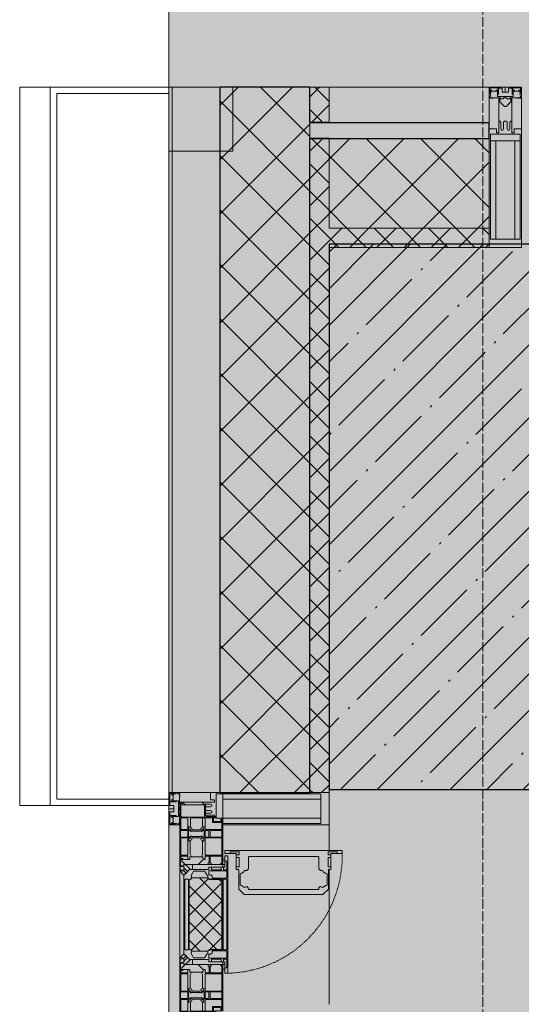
# Model space of a CAD drawing. Header units: millimetres. Extents: x -84210938 to 7466299, y -86687 to 22081.
# Tile 15 of 256: x 35195 to 35978, y -37764 to -36229. Entities that reach past the tile are written whole.
import ezdxf

# ---------------------------------------------------------------- set-up
doc = ezdxf.new("R2010")
doc.units = ezdxf.units.MM
doc.linetypes.add('-D1-02х01', pattern=[3, 2, -1])
doc.linetypes.add('-D1d1-15x02', pattern=[19, 15, -2, 0, -2])
for name, color, linetype, lineweight in [('_0', 7, 'Continuous', 13), ('A-200-M_WALL', 7, 'Continuous', 5), ('A-200-M_WALL_PAT', 7, 'Continuous', 5), ('A-214-M_CURT_WALL', 7, 'Continuous', 5), ('A-215-M_CURT_PANEL', 7, 'Continuous', 5), ('A-280-M_COLUMN', 7, 'Continuous', 5), ('A-314-M_WINDOW', 7, 'Continuous', 5), ('S-280-M_COLUMN', 7, 'Continuous', 5), ('Z-060-M_DETAIL', 7, 'Continuous', 5), ('Оси', 7, 'Continuous', 5)]:
    doc.layers.add(name, color=color, linetype=linetype, lineweight=lineweight)
pattern_1 = [(45, (0, 0), (-21.2132, 21.2132), []), (135, (0, 0), (-21.2132, -21.2132), [])]
pattern_2 = [(45, (0, 0), (-42.4264, 42.4264), []), (135, (0, 0), (-42.4264, -42.4264), [])]

# ---------------------------------------------------------------- blocks, each defined once
blk = doc.blocks.new('Quad Corner Mullion - Q_0_100_-50-2880969-50_AS_Plan_23')
at = {"layer": 'A-214-M_CURT_WALL', "lineweight": 9}
for p, q in [((0, 0), (-100, 0)), ((-100, 0), (-100, -100)), ((0, -100), (0, 0)), ((-100, -100), (0, -100))]:
    blk.add_line(p, q, dxfattribs=at)
blk = doc.blocks.new('A_PAN_Створка - 383мм-V12-50_AS_Plan_23')
at = {"layer": 'A-215-M_CURT_PANEL'}
h = blk.add_hatch(dxfattribs=at)
h.set_pattern_fill('FP_13', color=256, style=0, pattern_type=2)
h.set_pattern_definition([(315, (-11355.019, -750), (14.142136, 14.142136), []), (45, (-11355.019, -750), (-14.142136, 14.142136), [])])
h.paths.add_polyline_path([(-57.2, -60.8), (-54.6, -63.4), (-53.6, -82.7), (54.6, -81.8), (54.6, -63.4), (57.2, -60.8), (57.2, -36.4), (54.9, -34.1), (54.5, -31.8), (-54.5, -31.8), (-54.9, -34.1), (-57.2, -36.4)])
at = {"layer": 'A-314-M_WINDOW'}
for p, q in [((-67.9, -17), (-171, -17)), ((-171, -17), (-171, -57)), ((-171, -18.5), (-153.5, -18.5)), ((-153.5, -18.5), (-152, -20)), ((-152, -20), (-152, -73.5)), ((-150.5, -17), (-150.5, -29.4)), ((-132.4, -18.6), (-150.5, -18.6)), ((-150.5, -29.4), (-132.4, -29.4)), ((-132.4, -29.4), (-132.4, -18.6)), ((-131, -18.2), (-131, -29.5)), ((-120.8, -18.2), (-131, -18.2)), ((-131, -29.5), (-120.8, -29.5)), ((-120.8, -18.2), (-120.8, -29.5)), ((-119.3, -18.6), (-92.5, -18.6)), ((-119.3, -29.4), (-119.3, -18.6)), ((-92.5, -29.4), (-119.3, -29.4)), ((-92.5, -18.6), (-92.5, -29.4)), ((-90.8, -18.5), (-90.8, -29.4)), ((-87.3, -18.5), (-90.8, -18.5)), ((-90.8, -29.4), (-85.9, -29.4)), ((-87.3, -20.4), (-87.3, -18.5)), ((-87.3, -20.4), (-87.3, -21.9)), ((-84.8, -20.4), (-87.3, -20.4)), ((-87.3, -21.9), (-85.9, -21.9)), ((-85.9, -18.2), (-85.9, -20.4)), ((-75.9, -18.2), (-85.9, -18.2)), ((-85.9, -21.9), (-85.9, -29.4)), ((-85.9, -29.4), (-85.9, -32.5)), ((-83.4, -20.4), (-84.8, -20.4)), ((-70, -33.8), (-83.4, -20.4)), ((-78, -84), (-78, -23.5)), ((-78, -23.5), (-67.9, -23.5)), ((-75.9, -21.5), (-75.9, -18.2)), ((-75.9, -21.5), (-75.9, -23.5)), ((-74.9, -21.5), (-75.9, -21.5)), ((-75.9, -23.5), (-73, -23.5)), ((-74.9, -17.9), (-74.9, -21.5)), ((-68.9, -17.9), (-74.9, -17.9)), ((-67.2, -29.3), (-73, -23.5)), ((-61.4, -23.5), (-70, -32.1)), ((-68.9, -21.5), (-68.9, -17.9)), ((-67.9, -21.5), (-68.9, -21.5)), ((67.9, -17), (-67.9, -17)), ((-61.4, -23.5), (-67.9, -17)), ((-67.9, -17), (-67.9, -23.5)), ((-67.9, -17), (67.9, -17)), ((-67.9, -21.5), (-67.9, -23.5)), ((-67.9, -23.5), (-64.6, -26.8)), ((-67.9, -23.5), (-64.6, -26.8)), ((-64.6, -26.8), (-67.2, -29.3)), ((-64.6, -26.8), (-61.4, -23.5)), ((61.4, -23.5), (-61.4, -23.5)), ((67.9, -17), (61.4, -23.5)), ((70, -32.1), (61.4, -23.5)), ((61.4, -23.5), (64.6, -26.8)), ((67.9, -23.5), (64.6, -26.8)), ((64.6, -26.8), (67.9, -23.5)), ((64.6, -26.8), (67.2, -29.3)), ((67.2, -29.3), (73, -23.5)), ((67.9, -23.5), (67.9, -17)), ((171, -17), (67.9, -17)), ((67.9, -21.5), (67.9, -23.5)), ((67.9, -21.5), (68.9, -21.5)), ((67.9, -23.5), (78, -23.5)), ((68.9, -17.9), (74.9, -17.9)), ((68.9, -21.5), (68.9, -17.9)), ((70, -33.8), (83.4, -20.4)), ((75.9, -23.5), (73, -23.5)), ((74.9, -17.9), (74.9, -21.5)), ((74.9, -21.5), (75.9, -21.5)), ((75.9, -18.2), (85.9, -18.2)), ((75.9, -21.5), (75.9, -18.2)), ((75.9, -21.5), (75.9, -23.5)), ((78, -23.5), (78, -84)), ((83.4, -20.4), (84.8, -20.4)), ((84.8, -20.4), (87.3, -20.4)), ((85.9, -18.2), (85.9, -20.4)), ((85.9, -21.9), (85.9, -29.4)), ((87.3, -21.9), (85.9, -21.9)), ((85.9, -29.4), (85.9, -32.5)), ((90.8, -29.4), (85.9, -29.4)), ((87.3, -18.5), (90.8, -18.5)), ((87.3, -20.4), (87.3, -18.5)), ((87.3, -20.4), (87.3, -21.9)), ((90.8, -18.5), (90.8, -29.4)), ((92.5, -18.6), (92.5, -29.4)), ((119.3, -18.6), (92.5, -18.6)), ((92.5, -29.4), (119.3, -29.4)), ((119.3, -29.4), (119.3, -18.6)), ((120.8, -18.2), (120.8, -29.5)), ((120.8, -18.2), (131, -18.2)), ((131, -29.5), (120.8, -29.5)), ((131, -18.2), (131, -29.5)), ((132.4, -18.6), (150.5, -18.6)), ((132.4, -29.4), (132.4, -18.6)), ((150.5, -29.4), (132.4, -29.4)), ((150.5, -17), (150.5, -29.4)), ((153.5, -18.5), (152, -20)), ((152, -20), (152, -73.5)), ((171, -18.5), (153.5, -18.5)), ((171, -57), (171, -17)), ((-150.5, -33.6), (-150.5, -68)), ((-136.3, -33.6), (-150.5, -33.6)), ((-137.2, -31), (-135.8, -35)), ((-132.5, -31), (-137.2, -31)), ((-132.1, -36.8), (-135.8, -35)), ((-132.5, -31.9), (-133.4, -33.7)), ((-133.4, -33.7), (-130.1, -35.3)), ((-132.5, -31.9), (-132.5, -31)), ((-132.1, -49), (-132.1, -36.8)), ((-131, -30.9), (-131, -33)), ((-120.8, -30.9), (-131, -30.9)), ((-129.4, -34.6), (-131, -33)), ((-130.1, -35.3), (-129.4, -34.6)), ((-130.1, -35.3), (-130.1, -50.4)), ((-122.4, -34.6), (-120.8, -33)), ((-121.7, -35.3), (-122.4, -34.6)), ((-118.4, -33.7), (-121.7, -35.3)), ((-121.7, -35.3), (-121.7, -50.4)), ((-120.8, -30.9), (-120.8, -33)), ((-119.7, -36.8), (-115.9, -35)), ((-119.7, -49), (-119.7, -36.8)), ((-119.3, -31), (-114.6, -31)), ((-119.3, -31.9), (-119.3, -31)), ((-119.3, -31.9), (-118.4, -33.7)), ((-114.6, -31), (-115.9, -35)), ((-94.1, -33.5), (-115.4, -33.5)), ((-89.9, -35.1), (-94.1, -33.5)), ((-89.9, -32.5), (-89.9, -35.1)), ((-85.9, -32.5), (-89.9, -32.5)), ((-89.9, -35.1), (-89.9, -50.9)), ((-85.9, -53.5), (-78, -45.6)), ((-78, -36.8), (-70, -36.8)), ((-78, -45.6), (-78, -36.8)), ((-70, -32.1), (-70, -62.5)), ((-70, -36.8), (-70, -33.8)), ((70, -62.5), (70, -32.1)), ((70, -36.8), (70, -33.8)), ((78, -36.8), (70, -36.8)), ((78, -45.6), (78, -36.8)), ((85.9, -53.5), (78, -45.6)), ((85.9, -32.5), (89.9, -32.5)), ((89.9, -32.5), (89.9, -35.1)), ((89.9, -35.1), (94.1, -33.5)), ((89.9, -35.1), (89.9, -50.9)), ((94.1, -33.5), (115.4, -33.5)), ((114.6, -31), (115.9, -35)), ((119.3, -31), (114.6, -31)), ((119.7, -36.8), (115.9, -35)), ((119.3, -31.9), (118.4, -33.7)), ((118.4, -33.7), (121.7, -35.3)), ((119.3, -31.9), (119.3, -31)), ((119.7, -49), (119.7, -36.8)), ((120.8, -30.9), (120.8, -33)), ((120.8, -30.9), (131, -30.9)), ((122.4, -34.6), (120.8, -33)), ((121.7, -35.3), (122.4, -34.6)), ((121.7, -35.3), (121.7, -50.4)), ((129.4, -34.6), (131, -33)), ((130.1, -35.3), (129.4, -34.6)), ((133.4, -33.7), (130.1, -35.3)), ((130.1, -35.3), (130.1, -50.4)), ((131, -30.9), (131, -33)), ((132.1, -36.8), (135.8, -35)), ((132.1, -49), (132.1, -36.8)), ((132.5, -31), (137.2, -31)), ((132.5, -31.9), (132.5, -31)), ((132.5, -31.9), (133.4, -33.7)), ((137.2, -31), (135.8, -35)), ((136.3, -33.6), (150.5, -33.6)), ((150.5, -33.6), (150.5, -68)), ((-171, -55.5), (-152, -55.5)), ((-171, -57), (-156, -57)), ((-153, -60), (-153, -73.5)), ((-136.4, -52.4), (-150.5, -52.4)), ((-150.5, -56.6), (-132.4, -56.6)), ((-137.2, -54.8), (-135.8, -50.8)), ((-132.5, -54.8), (-137.2, -54.8)), ((-132.1, -49), (-135.8, -50.8)), ((-133.4, -52), (-130.1, -50.4)), ((-132.5, -53.8), (-133.4, -52)), ((-132.5, -53.8), (-132.5, -54.8)), ((-132.4, -56.6), (-132.4, -82.5)), ((-129.4, -51.1), (-131, -52.7)), ((-131, -55.1), (-131, -52.7)), ((-120.8, -55.1), (-131, -55.1)), ((-131, -56.5), (-131, -62.6)), ((-131, -56.5), (-120.8, -56.5)), ((-130.1, -50.4), (-129.4, -51.1)), ((-121.7, -50.4), (-122.4, -51.1)), ((-122.4, -51.1), (-120.8, -52.7)), ((-118.4, -52), (-121.7, -50.4)), ((-120.8, -55.1), (-120.8, -52.7)), ((-120.8, -56.5), (-120.8, -62.6)), ((-119.7, -49), (-115.9, -50.8)), ((-119.3, -53.8), (-118.4, -52)), ((-119.3, -53.8), (-119.3, -54.8)), ((-119.3, -54.8), (-114.6, -54.8)), ((-119.3, -56.6), (-119.3, -82.5)), ((-92.5, -56.6), (-119.3, -56.6)), ((-114.6, -54.8), (-115.9, -50.8)), ((-94.1, -52.5), (-115.3, -52.5)), ((-89.9, -50.9), (-94.1, -52.5)), ((-92.5, -56.6), (-92.5, -82.5)), ((-90.8, -56.6), (-85.9, -56.6)), ((-90.8, -62.7), (-90.8, -56.6)), ((-89.9, -52.2), (-89.9, -50.9)), ((-89.9, -52.2), (-88.6, -53.5)), ((-85.9, -53.5), (-88.6, -53.5)), ((-85.9, -56.6), (-85.9, -53.5)), ((-80.4, -61.1), (-80.4, -62.7)), ((-78, -61.1), (-80.4, -61.1)), ((-78, -66.1), (-78, -61.1)), ((78, -61.1), (80.4, -61.1)), ((78, -66.1), (78, -61.1)), ((80.4, -61.1), (80.4, -62.7)), ((85.9, -53.5), (88.6, -53.5)), ((85.9, -56.6), (85.9, -53.5)), ((90.8, -56.6), (85.9, -56.6)), ((89.9, -52.2), (88.6, -53.5)), ((89.9, -50.9), (94.1, -52.5)), ((89.9, -52.2), (89.9, -50.9)), ((90.8, -62.7), (90.8, -56.6)), ((92.5, -56.6), (119.3, -56.6)), ((92.5, -56.6), (92.5, -82.5)), ((94.1, -52.5), (115.3, -52.5)), ((114.6, -54.8), (115.9, -50.8)), ((119.3, -54.8), (114.6, -54.8)), ((119.7, -49), (115.9, -50.8)), ((118.4, -52), (121.7, -50.4)), ((119.3, -53.8), (118.4, -52)), ((119.3, -53.8), (119.3, -54.8)), ((119.3, -56.6), (119.3, -82.5)), ((122.4, -51.1), (120.8, -52.7)), ((120.8, -55.1), (120.8, -52.7)), ((120.8, -55.1), (131, -55.1)), ((120.8, -56.5), (120.8, -62.6)), ((131, -56.5), (120.8, -56.5)), ((121.7, -50.4), (122.4, -51.1)), ((130.1, -50.4), (129.4, -51.1)), ((129.4, -51.1), (131, -52.7)), ((133.4, -52), (130.1, -50.4)), ((131, -55.1), (131, -52.7)), ((131, -56.5), (131, -62.6)), ((132.1, -49), (135.8, -50.8)), ((150.5, -56.6), (132.4, -56.6)), ((132.4, -56.6), (132.4, -82.5)), ((132.5, -53.8), (133.4, -52)), ((132.5, -53.8), (132.5, -54.8)), ((132.5, -54.8), (137.2, -54.8)), ((137.2, -54.8), (135.8, -50.8)), ((136.4, -52.4), (150.5, -52.4)), ((171, -55.5), (152, -55.5)), ((153, -73.5), (153, -60)), ((156, -57), (171, -57)), ((-153, -73.5), (-150, -73.5)), ((-150.5, -68), (-143.5, -68)), ((-150.5, -69.5), (-150.5, -73.5)), ((-145, -69.5), (-150.5, -69.5)), ((-150, -73.5), (-150, -84)), ((-145, -69.5), (-145, -79.5)), ((-143.5, -68), (-143.5, -81)), ((-120.8, -62.6), (-131, -62.6)), ((-131, -64.6), (-120.8, -64.6)), ((-131, -82.5), (-131, -64.6)), ((-120.8, -82.5), (-120.8, -64.6)), ((-80.4, -62.7), (-90.8, -62.7)), ((-90.8, -64.6), (-90.8, -82.5)), ((-80.1, -64.6), (-90.8, -64.6)), ((-80.1, -66.1), (-80.1, -64.6)), ((-78, -66.1), (-80.1, -66.1)), ((-70, -62.5), (-73.9, -62.5)), ((-73.9, -62.5), (-73.9, -87.5)), ((73.9, -62.5), (70, -62.5)), ((73.9, -87.5), (73.9, -62.5)), ((78, -66.1), (80.1, -66.1)), ((80.1, -64.6), (90.8, -64.6)), ((80.1, -66.1), (80.1, -64.6)), ((80.4, -62.7), (90.8, -62.7)), ((90.8, -64.6), (90.8, -82.5)), ((120.8, -62.6), (131, -62.6)), ((120.8, -82.5), (120.8, -64.6)), ((131, -64.6), (120.8, -64.6)), ((131, -82.5), (131, -64.6)), ((143.5, -68), (143.5, -81)), ((150.5, -68), (143.5, -68)), ((145, -69.5), (150.5, -69.5)), ((145, -69.5), (145, -79.5)), ((150, -84), (150, -73.5)), ((150, -73.5), (153, -73.5)), ((150.5, -69.5), (150.5, -73.5)), ((-150, -84), (-78, -84)), ((-148.5, -81), (-148.5, -82.5)), ((-143.5, -81), (-148.5, -81)), ((-148.5, -82.5), (-132.4, -82.5)), ((-131, -82.5), (-120.8, -82.5)), ((-119.3, -82.5), (-92.5, -82.5)), ((-73.9, -87.5), (-91.5, -87.5)), ((-91.5, -87.5), (-91.5, -92)), ((-91.5, -92), (91.5, -92)), ((-90.8, -82.5), (-79.5, -82.5)), ((-78, -84), (-85, -84)), ((-85, -84), (-85, -87.5)), ((-85, -87.5), (-78, -87.5)), ((-79.5, -80.6), (-78, -80.6)), ((-79.5, -82.5), (-79.5, -80.6)), ((-78, -87.5), (-78, -84)), ((-78, -84), (-73.9, -84)), ((73.9, -84), (78, -84)), ((91.5, -87.5), (73.9, -87.5)), ((79.5, -80.6), (78, -80.6)), ((78, -87.5), (78, -84)), ((78, -84), (85, -84)), ((78, -84), (150, -84)), ((85, -87.5), (78, -87.5)), ((79.5, -82.5), (79.5, -80.6)), ((90.8, -82.5), (79.5, -82.5)), ((85, -84), (85, -87.5)), ((91.5, -92), (91.5, -87.5)), ((119.3, -82.5), (92.5, -82.5)), ((131, -82.5), (120.8, -82.5)), ((148.5, -82.5), (132.4, -82.5)), ((143.5, -81), (148.5, -81)), ((148.5, -81), (148.5, -82.5))]:
    blk.add_line(p, q, dxfattribs=at)
for centre, start, end in [((-156, -60), 0, 90), ((156, -60), 90, 180)]:
    blk.add_arc(centre, 3, start, end, dxfattribs=at)
at = {"layer": 'A-314-M_WINDOW', "linetype": '-D1-02х01'}
blk.add_arc((91.4, -87.5), 183, 181.4091, 271.1445, dxfattribs=at)
at = {"layer": 'Z-060-M_DETAIL'}
for p, q in [((-70, -32.1), (-61.4, -23.5)), ((61.4, -23.5), (-61.4, -23.5)), ((-54.9, -25.8), (-53.9, -24.8)), ((-54.9, -29.5), (-54.9, -25.8)), ((-53.9, -30.5), (-54.9, -29.5)), ((-53.9, -24.8), (53.9, -24.8)), ((53.9, -30.5), (-53.9, -30.5)), ((54.9, -25.8), (53.9, -24.8)), ((53.9, -30.5), (54.9, -29.5)), ((54.9, -29.5), (54.9, -25.8)), ((70, -32.1), (61.4, -23.5)), ((-70, -62.5), (-70, -32.1)), ((-67.8, -38.3), (-65.7, -37.4)), ((-67.8, -55.7), (-67.8, -38.3)), ((-65.7, -37.4), (-60.8, -34.7)), ((-60.8, -34.7), (-57.3, -35.9)), ((-55.2, -33.8), (-57.3, -35.9)), ((-54.9, -34.1), (-57.2, -36.4)), ((-57.2, -36.4), (-57.2, -60.8)), ((-55.2, -33.8), (-54.8, -31.5)), ((-54.5, -31.8), (-54.9, -34.1)), ((0, -31.5), (-54.8, -31.5)), ((54.5, -31.8), (-54.5, -31.8)), ((0, -31.5), (54.8, -31.5)), ((54.9, -34.1), (54.5, -31.8)), ((55.2, -33.8), (54.8, -31.5)), ((57.2, -36.4), (54.9, -34.1)), ((55.2, -33.8), (57.3, -35.9)), ((57.2, -60.8), (57.2, -36.4)), ((60.8, -34.7), (57.3, -35.9)), ((65.7, -37.4), (60.8, -34.7)), ((67.8, -38.3), (65.7, -37.4)), ((67.8, -55.7), (67.8, -38.3)), ((70, -62.5), (70, -32.1)), ((-66, -56.5), (-67.8, -55.7)), ((-66, -56.5), (-62, -59.1)), ((-62, -59.1), (-60.7, -61)), ((-60.7, -61), (-57.4, -61)), ((-57.4, -61), (-54.9, -63.5)), ((-57.2, -60.8), (-54.6, -63.4)), ((54.6, -63.4), (57.2, -60.8)), ((57.4, -61), (54.9, -63.5)), ((60.7, -61), (57.4, -61)), ((62, -59.1), (60.7, -61)), ((66, -56.5), (62, -59.1)), ((66, -56.5), (67.8, -55.7)), ((-73.9, -62.5), (-70, -62.5)), ((-73.9, -87.5), (-73.9, -62.5)), ((-69.4, -66.5), (-73.9, -66.5)), ((-69.4, -81.5), (-69.4, -66.5)), ((-61.7, -62.5), (-67.9, -62.5)), ((-67.9, -62.5), (-67.9, -89.3)), ((-61.7, -64.9), (-61.7, -62.5)), ((-60.1, -67.7), (-61.7, -64.9)), ((-56.4, -67.7), (-60.1, -67.7)), ((-56.4, -89.4), (-56.4, -67.7)), ((-54.9, -63.5), (-54.9, -81.9)), ((-54.6, -63.4), (-54.6, -81.8)), ((54.6, -81.8), (54.6, -63.4)), ((54.9, -63.5), (54.9, -81.9)), ((56.4, -67.7), (60.1, -67.7)), ((56.4, -89.4), (56.4, -67.7)), ((60.1, -67.7), (61.7, -64.9)), ((61.7, -62.5), (67.9, -62.5)), ((61.7, -64.9), (61.7, -62.5)), ((67.9, -62.5), (67.9, -89.3)), ((69.4, -66.5), (73.9, -66.5)), ((69.4, -81.5), (69.4, -66.5)), ((73.9, -62.5), (70, -62.5)), ((73.9, -87.5), (73.9, -62.5)), ((-91.5, -87.5), (-73.9, -87.5)), ((-91.5, -92), (-91.5, -87.5)), ((-91.5, -92), (91.5, -92)), ((-83.4, -90.3), (-83.4, -87.5)), ((-83.4, -90.3), (-69.4, -90.3)), ((-73.9, -81.5), (-69.4, -81.5)), ((-69.4, -85.5), (-73.9, -85.5)), ((-69.4, -90.3), (-69.4, -85.5)), ((-67.9, -89.3), (-66.9, -90.3)), ((-66.9, -90.3), (-57.4, -90.3)), ((-57.4, -90.3), (-56.4, -89.4)), ((-54.9, -81.9), (-53.8, -83)), ((-54.9, -85.6), (-53.9, -84.6)), ((-54.9, -89.3), (-54.9, -85.6)), ((-53.9, -90.3), (-54.9, -89.3)), ((-54.6, -81.8), (-53.6, -82.7)), ((-53.9, -84.6), (53.9, -84.6)), ((53.9, -90.3), (-53.9, -90.3)), ((53.8, -83), (-53.8, -83)), ((-53.6, -82.7), (53.6, -82.7)), ((53.6, -82.7), (54.6, -81.8)), ((54.9, -81.9), (53.8, -83)), ((54.9, -85.6), (53.9, -84.6)), ((53.9, -90.3), (54.9, -89.3)), ((54.9, -89.3), (54.9, -85.6)), ((57.4, -90.3), (56.4, -89.4)), ((66.9, -90.3), (57.4, -90.3)), ((67.9, -89.3), (66.9, -90.3)), ((73.9, -81.5), (69.4, -81.5)), ((69.4, -85.5), (73.9, -85.5)), ((69.4, -90.3), (69.4, -85.5)), ((83.4, -90.3), (69.4, -90.3)), ((91.5, -87.5), (73.9, -87.5)), ((83.4, -90.3), (83.4, -87.5)), ((91.5, -92), (91.5, -87.5))]:
    blk.add_line(p, q, dxfattribs=at)
at = {"layer": 'Z-060-M_DETAIL', "color": 9, "true_color": 0xc8c8c8}
for p, q in [((95.1, -87.5), (95.1, -105.1)), ((99.6, -87.5), (95.1, -87.5)), ((99.6, -270.5), (99.6, -87.5)), ((70.1, -105.1), (70.1, -109)), ((95.1, -105.1), (70.1, -105.1)), ((74.1, -109.6), (74.1, -105.1)), ((89.1, -105.1), (89.1, -109.6)), ((93.1, -109.6), (93.1, -105.1)), ((97.9, -95.6), (95.1, -95.6)), ((97.9, -95.6), (97.9, -109.6)), ((39.7, -109), (31.1, -117.6)), ((31.1, -117.6), (31.1, -240.4)), ((70.1, -109), (39.7, -109)), ((41.4, -123.8), (43.5, -121.7)), ((45, -113.3), (42.3, -118.2)), ((42.3, -118.2), (43.5, -121.7)), ((45.9, -111.2), (45, -113.3)), ((63.3, -111.2), (45.9, -111.2)), ((64.1, -113), (63.3, -111.2)), ((64.1, -113), (66.7, -117)), ((66.7, -117), (68.6, -118.3)), ((68.6, -118.3), (68.6, -121.6)), ((68.6, -121.6), (71.1, -124.1)), ((89.1, -109.6), (74.1, -109.6)), ((97.9, -109.6), (93.1, -109.6)), ((41.4, -123.8), (39.1, -124.2)), ((39.1, -179), (39.1, -124.2)), ((71.1, -124.1), (89.5, -124.1)), ((89.5, -124.1), (90.6, -125.2)), ((90.6, -125.2), (90.6, -232.8)), ((39.1, -179), (39.1, -233.8)), ((39.7, -249), (31.1, -240.4)), ((41.4, -234.2), (39.1, -233.8)), ((41.4, -234.2), (43.5, -236.3)), ((42.3, -239.8), (43.5, -236.3)), ((45, -244.7), (42.3, -239.8)), ((45.9, -246.8), (45, -244.7)), ((64.1, -245), (63.3, -246.8)), ((64.1, -245), (66.7, -241)), ((66.7, -241), (68.6, -239.7)), ((68.6, -236.4), (71.1, -233.9)), ((68.6, -239.7), (68.6, -236.4)), ((71.1, -233.9), (89.5, -233.9)), ((89.5, -233.9), (90.6, -232.8)), ((70.1, -249), (39.7, -249)), ((63.3, -246.8), (45.9, -246.8)), ((70.1, -252.9), (70.1, -249)), ((95.1, -252.9), (70.1, -252.9)), ((74.1, -248.4), (74.1, -252.9)), ((89.1, -248.4), (74.1, -248.4)), ((89.1, -252.9), (89.1, -248.4)), ((93.1, -248.4), (93.1, -252.9)), ((97.9, -248.4), (93.1, -248.4)), ((95.1, -270.5), (95.1, -252.9)), ((97.9, -262.4), (97.9, -248.4)), ((97.9, -262.4), (95.1, -262.4)), ((99.6, -270.5), (95.1, -270.5))]:
    blk.add_line(p, q, dxfattribs=at)
blk = doc.blocks.new('Rectangular Mullion - 50Wx250H-V7-50_AS_Plan_23')
at = {"layer": 'Z-060-M_DETAIL'}
for p, q in [((-25, 65.2), (-25, 250)), ((-25, 250), (0, 250)), ((25, 250), (0, 250)), ((25, 65.2), (25, 250)), ((-23, 237.3), (0, 237.3)), ((-23, 237.3), (-23, 73.6)), ((-14.9, 84), (-14.9, 237.3)), ((23, 237.3), (0, 237.3)), ((14.9, 84), (14.9, 237.3)), ((23, 237.3), (23, 73.6)), ((0, 84), (-23, 84)), ((0, 84), (23, 84)), ((-14, 65.2), (-25, 65.2)), ((-0.5, 73.6), (-23, 73.6)), ((-14, 71.3), (-14, 65.2)), ((-10, 71.3), (-14, 71.3)), ((-10, 53), (-10, 71.3)), ((-7, 65.2), (-5.9, 67.3)), ((-7, 65.2), (-7, 54.7)), ((-4.1, 67.3), (-5.9, 67.3)), ((-4.1, 67.3), (-2.9, 65.1)), ((-2.9, 65.1), (-2.9, 54.6)), ((0.5, 73.6), (23, 73.6)), ((4.1, 67.3), (2.9, 65.1)), ((2.9, 65.1), (2.9, 54.6)), ((4.1, 67.3), (5.9, 67.3)), ((7, 65.2), (5.9, 67.3)), ((7, 65.2), (7, 54.7)), ((10, 71.3), (14, 71.3)), ((10, 53), (10, 71.3)), ((14, 71.3), (14, 65.2)), ((14, 65.2), (25, 65.2)), ((-8.7, 53), (-10, 53)), ((-10, 53), (-10, 17)), ((-8.7, 53), (-7, 54.7)), ((-1.3, 53), (-2.9, 54.6)), ((0, 53), (-1.3, 53)), ((0, 53), (1.3, 53)), ((1.3, 53), (2.9, 54.6)), ((8.7, 53), (7, 54.7)), ((8.7, 53), (10, 53)), ((10, 53), (10, 17)), ((-22.3, 17), (-23.8, 17)), ((-23.8, 17), (-23.8, 14.6)), ((-22.3, 17), (-22.3, 16)), ((-22.3, 16), (-21.3, 16)), ((-19, 17.6), (-21.3, 16)), ((-18.4, 16.6), (-19, 17.6)), ((-7.4, 16.6), (-18.4, 16.6)), ((-10, 17), (-7.5, 17)), ((-8.5, 23), (-1.5, 30)), ((-8.5, 18.5), (-8.5, 23)), ((-7.5, 18.5), (-8.5, 18.5)), ((-7.5, 17), (-7.5, 18.5)), ((-7.4, 18), (-7.4, 16.6)), ((-2.6, 18), (-7.4, 18)), ((-2.6, 18), (-2.6, 16.8)), ((-2.6, 16.8), (0, 16.8)), ((-1.5, 30), (0, 30)), ((1.5, 30), (0, 30)), ((2.6, 16.8), (0, 16.8)), ((0, 14.8), (0, 16.8)), ((0, 14.8), (0, 16.8)), ((8.5, 23), (1.5, 30)), ((2.6, 18), (2.6, 16.8)), ((2.6, 18), (7.4, 18)), ((7.4, 18), (7.4, 16.6)), ((7.4, 16.6), (18.4, 16.6)), ((7.5, 18.5), (8.5, 18.5)), ((7.5, 17), (7.5, 18.5)), ((10, 17), (7.5, 17)), ((8.5, 18.5), (8.5, 23)), ((18.4, 16.6), (19, 17.6)), ((19, 17.6), (21.3, 16)), ((22.3, 16), (21.3, 16)), ((22.3, 17), (22.3, 16)), ((22.3, 17), (23.8, 17)), ((23.8, 17), (23.8, 14.6)), ((-23.8, 14.6), (-25, 14.2)), ((-25, 0), (-25, 14.2)), ((-22.5, 10.6), (-23.8, 14.6)), ((-22.5, 10.6), (-23.7, 9.9)), ((-23.7, 1.3), (-23.7, 9.9)), ((-23.7, 1.3), (-11.8, 1.3)), ((-23.2, 10.2), (-22.5, 8)), ((-22.5, 8), (-22.5, 4.5)), ((-21.3, 4.5), (-22.5, 4.5)), ((-21.3, 4.5), (-21.3, 6.5)), ((-21.3, 6.5), (-14.2, 6.5)), ((-14.2, 6.5), (-14.2, 4.5)), ((-13.2, 4.5), (-14.2, 4.5)), ((-13.2, 4.5), (-12.2, 7.2)), ((-12.7, 7.6), (-11.3, 11.4)), ((-12.7, 7.6), (-11.8, 6.9)), ((-12.2, 9), (-12.2, 14.8)), ((-12.2, 14.8), (0, 14.8)), ((-11.8, 1.3), (-11.8, 6.9)), ((-10.5, 11.2), (-11.3, 11.4)), ((-10.5, 1.5), (-10.5, 11.2)), ((-4.8, 1.5), (-10.5, 1.5)), ((0, 8), (-4.8, 8)), ((-4.8, 1.5), (-4.8, 8)), ((12.2, 14.8), (0, 14.8)), ((0, 0), (0, 8)), ((0, 8), (4.8, 8)), ((0, 0), (0, 8)), ((4.8, 1.5), (4.8, 8)), ((4.8, 1.5), (10.5, 1.5)), ((10.5, 11.2), (11.3, 11.4)), ((10.5, 1.5), (10.5, 11.2)), ((12.7, 7.6), (11.3, 11.4)), ((12.7, 7.6), (11.8, 6.9)), ((11.8, 1.3), (11.8, 6.9)), ((23.7, 1.3), (11.8, 1.3)), ((12.2, 9), (12.2, 14.8)), ((13.2, 4.5), (12.2, 7.2)), ((13.2, 4.5), (14.2, 4.5)), ((21.3, 6.5), (14.2, 6.5)), ((14.2, 6.5), (14.2, 4.5)), ((21.3, 4.5), (21.3, 6.5)), ((21.3, 4.5), (22.5, 4.5)), ((22.5, 10.6), (23.8, 14.6)), ((22.5, 10.6), (23.7, 9.9)), ((23.2, 10.2), (22.5, 8)), ((22.5, 8), (22.5, 4.5)), ((23.7, 1.3), (23.7, 9.9)), ((23.8, 14.6), (25, 14.2)), ((25, 0), (25, 14.2)), ((-25, 0), (0, 0)), ((25, 0), (0, 0))]:
    blk.add_line(p, q, dxfattribs=at)
for centre, start, end in [((-0.5, 73.1), 360, 90), ((0.5, 73.1), 90, 180)]:
    blk.add_arc(centre, 0.5, start, end, dxfattribs=at)
blk = doc.blocks.new('Rectangular Mullion - R_StandardFrame_50Wx250H-2879867-50_AS_Plan_23')
at = {"layer": 'A-214-M_CURT_WALL', "lineweight": 9}
for p, q in [((0, 0), (-50, 0)), ((-50, 0), (-50, -250)), ((0, -250), (0, 0)), ((-50, -250), (0, -250))]:
    blk.add_line(p, q, dxfattribs=at)
blk = doc.blocks.new('Rectangular Mullion - R_StandardFrame_50Wx250H-3725450-50_AS_Plan_23')
at = {"layer": 'A-214-M_CURT_WALL'}
for p, q in [((22260, -505), (22300.4, -505)), ((22329.9, -505), (22540, -505)), ((22260, -755), (22540, -755))]:
    blk.add_line(p, q, dxfattribs=at)
blk = doc.blocks.new('Rectangular Mullion - 50Wx250H-2623690-50_AS_Plan_23')
at = {"layer": 'Z-060-M_DETAIL'}
for p, q in [((-25, 65.2), (-25, 250)), ((-25, 250), (0, 250)), ((25, 250), (0, 250)), ((25, 84), (25, 250)), ((-23, 237.3), (0, 237.3)), ((-23, 237.3), (-23, 73.6)), ((-14.9, 84), (-14.9, 237.3)), ((23, 237.3), (0, 237.3)), ((14.9, 84), (14.9, 237.3)), ((23, 237.3), (23, 84)), ((0, 84), (-23, 84)), ((0, 84), (15, 84)), ((-14, 65.2), (-25, 65.2)), ((-0.5, 73.6), (-23, 73.6)), ((-14, 71.3), (-14, 65.2)), ((-10, 71.3), (-14, 71.3)), ((-10, 53), (-10, 71.3)), ((-7, 65.2), (-5.9, 67.3)), ((-7, 65.2), (-7, 54.7)), ((-4.1, 67.3), (-5.9, 67.3)), ((-4.1, 67.3), (-2.9, 65.1)), ((-2.9, 65.1), (-2.9, 57)), ((0.5, 73.6), (15, 73.6)), ((4.1, 67.3), (2.9, 65.1)), ((2.9, 65.1), (2.9, 57)), ((4.1, 67.3), (5.9, 67.3)), ((7, 65.2), (5.9, 67.3)), ((7, 65.2), (7, 57)), ((10, 71.3), (12, 71.3)), ((10, 57.4), (10, 71.3)), ((-8.7, 53), (-10, 53)), ((-10, 53), (-10, 17)), ((-8.7, 53), (-7, 54.7)), ((-22.3, 17), (-23.8, 17)), ((-23.8, 17), (-23.8, 14.6)), ((-22.3, 17), (-22.3, 16)), ((-22.3, 16), (-21.3, 16)), ((-19, 17.6), (-21.3, 16)), ((-18.4, 16.6), (-19, 17.6)), ((-7.4, 16.6), (-18.4, 16.6)), ((-10, 17), (-7.5, 17)), ((-8.5, 23), (-6, 25.5)), ((-8.5, 18.5), (-8.5, 23)), ((-7.5, 18.5), (-8.5, 18.5)), ((-7.5, 17), (-7.5, 18.5)), ((-7.4, 18), (-7.4, 16.6)), ((-6, 18), (-7.4, 18)), ((-2.6, 16.8), (0, 16.8)), ((2.6, 16.8), (0, 16.8)), ((0, 14.8), (0, 16.8)), ((0, 14.8), (0, 16.8)), ((7.4, 16.6), (18.4, 16.6)), ((19.9, 17), (21.3, 16)), ((22.3, 16), (21.3, 16)), ((22.3, 17), (22.3, 16)), ((23.8, 17), (23.8, 14.6)), ((-23.8, 14.6), (-25, 14.2)), ((-25, 0), (-25, 14.2)), ((-22.5, 10.6), (-23.8, 14.6)), ((-22.5, 10.6), (-23.7, 9.9)), ((-23.7, 1.3), (-23.7, 9.9)), ((-23.7, 1.3), (-11.8, 1.3)), ((-23.2, 10.2), (-22.5, 8)), ((-22.5, 8), (-22.5, 4.5)), ((-21.3, 4.5), (-22.5, 4.5)), ((-21.3, 4.5), (-21.3, 6.5)), ((-21.3, 6.5), (-14.2, 6.5)), ((-14.2, 6.5), (-14.2, 4.5)), ((-13.2, 4.5), (-14.2, 4.5)), ((-13.2, 4.5), (-12.2, 7.2)), ((-12.7, 7.6), (-11.3, 11.4)), ((-12.7, 7.6), (-11.8, 6.9)), ((-12.2, 9), (-12.2, 14.8)), ((-12.2, 14.8), (0, 14.8)), ((-11.8, 1.3), (-11.8, 6.9)), ((-10.5, 11.2), (-11.3, 11.4)), ((-10.5, 1.5), (-10.5, 11.2)), ((-4.8, 1.5), (-10.5, 1.5)), ((0, 8), (-4.8, 8)), ((-4.8, 1.5), (-4.8, 8)), ((12.2, 14.8), (0, 14.8)), ((0, 0), (0, 8)), ((0, 8), (4.8, 8)), ((0, 0), (0, 8)), ((4.8, 1.5), (4.8, 8)), ((4.8, 1.5), (10.5, 1.5)), ((10.5, 11.2), (11.3, 11.4)), ((10.5, 1.5), (10.5, 11.2)), ((12.7, 7.6), (11.3, 11.4)), ((12.7, 7.6), (11.8, 6.9)), ((11.8, 1.3), (11.8, 6.9)), ((23.7, 1.3), (11.8, 1.3)), ((12.2, 9), (12.2, 14.8)), ((13.2, 4.5), (12.2, 7.2)), ((13.2, 4.5), (14.2, 4.5)), ((21.3, 6.5), (14.2, 6.5)), ((14.2, 6.5), (14.2, 4.5)), ((21.3, 4.5), (21.3, 6.5)), ((21.3, 4.5), (22.5, 4.5)), ((22.5, 10.6), (23.8, 14.6)), ((22.5, 10.6), (23.7, 9.9)), ((23.2, 10.2), (22.5, 8)), ((22.5, 8), (22.5, 4.5)), ((23.7, 1.3), (23.7, 9.9)), ((23.8, 14.6), (25, 14.2)), ((25, 0), (25, 14.2)), ((-25, 0), (0, 0)), ((25, 0), (0, 0))]:
    blk.add_line(p, q, dxfattribs=at)
for centre, start, end in [((-0.5, 73.1), 360, 90), ((0.5, 73.1), 90, 180)]:
    blk.add_arc(centre, 0.5, start, end, dxfattribs=at)
blk = doc.blocks.new('Rectangular Mullion - R_StandardFrame_50Wx250H-4406740-50_AS_Plan_23')
at = {"layer": 'A-214-M_CURT_WALL', "lineweight": 9}
for p, q in [((0, 0), (-50, 0)), ((-50, 0), (-50, -17)), ((0, -250), (0, 0)), ((-50, -84), (-50, -250)), ((-50, -250), (0, -250))]:
    blk.add_line(p, q, dxfattribs=at)
blk = doc.blocks.new('RST_AR_KMN_R22_B1_FCD_rvt-1-50_AS_Plan_23')
at = {"layer": 'A-200-M_WALL_PAT'}
h = blk.add_hatch(dxfattribs=at)
h.set_pattern_fill('FP_8', color=256, style=0, pattern_type=2)
h.set_pattern_definition(pattern_2)
h.paths.add_polyline_path([(-560.5, 11545), (-530, 11545), (-530, 12645), (-670, 12645), (-670, 11545)])
h = blk.add_hatch(dxfattribs=at)
h.set_pattern_fill('FP_7', color=256, style=0, pattern_type=2)
h.set_pattern_definition(pattern_1)
h.paths.add_polyline_path([(-530, 11545), (-500, 11545), (-500, 12565), (-530, 12565)])
h.paths.add_polyline_path([(-500, 12590), (-500, 12645), (-530, 12645), (-530, 12590)])
at = {"layer": 'A-200-M_WALL_PAT', "true_color": 0xeff9fa}
blk.add_hatch(color=7, dxfattribs=at).paths.add_polyline_path([(-250, 12590), (-250, 12645), (-500, 12645), (-500, 12590)])
at = {"layer": 'A-200-M_WALL_PAT'}
h = blk.add_hatch(dxfattribs=at)
h.set_pattern_fill('FP_8', color=256, style=0, pattern_type=2)
h.set_pattern_definition(pattern_2)
h.paths.add_polyline_path([(-250, 12425), (-250, 12565), (-500, 12565), (-500, 12425)])
h = blk.add_hatch(dxfattribs=at)
h.set_pattern_fill('FP_7', color=256, style=0, pattern_type=2)
h.set_pattern_definition(pattern_1)
h.paths.add_polyline_path([(-250, 12395), (-250, 12425), (-500, 12425), (-500, 12395)])
at = {"layer": 'A-200-M_WALL'}
for p, q in [((-750, 12645), (-750, 11545)), ((-745, 12645), (-750, 12645)), ((-670, 12645), (-745, 12645)), ((-745, 11545), (-745, 12645)), ((-500, 12645), (-530, 12645)), ((-500, 12590), (-500, 12645)), ((-250, 12645), (-500, 12645)), ((-500, 12645), (-500, 12590)), ((-250, 12590), (-250, 12645)), ((-530, 12565), (-530, 12590)), ((-530, 12590), (-530, 12565)), ((-500, 12425), (-500, 12565)), ((-500, 12565), (-500, 12425)), ((-250, 12425), (-250, 12565)), ((-500, 12425), (-250, 12425)), ((-250, 12395), (-250, 12425)), ((-500, 11545), (-500, 12395)), ((-500, 12395), (-250, 12395)), ((-750, 11545), (-745, 11545)), ((-745, 11545), (-670, 11545)), ((-530, 11545), (-500, 11545))]:
    blk.add_line(p, q, dxfattribs=at)
at = {"layer": 'A-200-M_WALL', "lineweight": 25}
for p, q in [((-530, 12645), (-670, 12645)), ((-670, 11545), (-670, 12645)), ((-530, 12590), (-530, 12645)), ((-530, 12590), (-500, 12590)), ((-500, 12590), (-530, 12590)), ((-500, 12590), (-250, 12590)), ((-250, 12565), (-250, 12590)), ((-500, 12565), (-530, 12565)), ((-530, 11545), (-530, 12565)), ((-530, 12565), (-500, 12565)), ((-500, 12565), (-250, 12565)), ((-670, 11545), (-530, 11545))]:
    blk.add_line(p, q, dxfattribs=at)
at = {"layer": 'A-280-M_COLUMN'}
for p, q in [((-982.7, 12645), (-935, 12645)), ((-982.7, 12645), (-982.7, 11525)), ((-935, 11525), (-982.7, 11525))]:
    blk.add_line(p, q, dxfattribs=at)
at = {"layer": 'A-280-M_COLUMN', "lineweight": 18}
for p, q in [((-750, 12645), (-935, 12645)), ((-935, 12645), (-935, 11525)), ((-925, 11535), (-925, 12635)), ((-925, 12635), (-750, 12635)), ((-750, 12635), (-750, 12645)), ((-750, 11535), (-925, 11535)), ((-750, 11525), (-750, 11535)), ((-935, 11525), (-750, 11525))]:
    blk.add_line(p, q, dxfattribs=at)
at = {"layer": 'A-214-M_CURT_WALL', "lineweight": 5}
for name, p, rotation in [('Quad Corner Mullion - Q_0_100_-50-2880969-50_AS_Plan_23', (-750, 12645), 90.00000000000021), ('Rectangular Mullion - 50Wx250H-V7-50_AS_Plan_23', (-225, 12645), 180), ('Rectangular Mullion - 50Wx250H-2623690-50_AS_Plan_23', (-750, 11520), 270), ('Rectangular Mullion - R_StandardFrame_50Wx250H-4406740-50_AS_Plan_23', (-750, 11545), 90), ('Rectangular Mullion - R_StandardFrame_50Wx250H-3725450-50_AS_Plan_23', (5, 33755), 270.0000000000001)]:
    blk.add_blockref(name, p, dxfattribs=dict(at, rotation=rotation))
blk.add_blockref('Rectangular Mullion - R_StandardFrame_50Wx250H-2879867-50_AS_Plan_23', (-200, 12645), dxfattribs=at)
at = {"layer": 'A-215-M_CURT_PANEL', "lineweight": 5, "rotation": 90}
blk.add_blockref('A_PAN_Створка - 383мм-V12-50_AS_Plan_23', (-750, 11355), dxfattribs=at)

msp = doc.modelspace()

# ---------------------------------------------------------------- hatches: boundary and pattern name
at = {"layer": '_0', "transparency": 33554534}
h = msp.add_hatch(color=252, dxfattribs=at)
h.dxf.hatch_style = 1
h.paths.add_polyline_path([(35428, -49734.4), (73878, -49734.4), (73878, -19284.4), (35428, -19284.4)])
h.paths.add_polyline_path([(44528, -41629.4), (44528, -34929.4), (49428, -34929.4), (49428, -36429.4), (51028, -36429.4), (51028, -30029.4), (49428, -30029.4), (49428, -30779.4), (42778, -30779.4), (42778, -28029.4), (44528, -28029.4), (44528, -27979.4), (45303, -27979.4), (45303, -27379.4), (47528, -27379.4), (47528, -27979.4), (53578, -27979.4), (53578, -27379.4), (55478, -27379.4), (55478, -27979.4), (64478, -27979.4), (64478, -26229.4), (67788, -26229.4), (67788, -28219.4), (66578, -28219.4), (66578, -30029.4), (62978, -30029.4), (62978, -30829.4), (59878, -30829.4), (59878, -30029.4), (58628, -30029.4), (58628, -38979.4), (59728, -38979.4), (59728, -38079.4), (62978, -38079.4), (62978, -38979.4), (66878, -38979.4), (66878, -41429.4), (64478, -41429.4), (64478, -41029.4), (59923, -41029.4), (59923, -41629.4), (57898, -41629.4), (57898, -41029.4), (47038, -41029.4), (47038, -41629.4)], flags=16)
at = {"layer": 'S-280-M_COLUMN'}
h = msp.add_hatch(dxfattribs=at)
h.set_pattern_fill('FP_2', color=256, style=0, pattern_type=2)
h.set_pattern_definition([(45, (36177.975, -48979.44), (-57.02463, 57.02463), []), (45, (36235, -48979.44), (-57.02463, 57.02463), [100.806, -20.161, 3.353, -16.808])])
h.paths.add_polyline_path([(36306.8, -37429.4), (36478, -37429.4), (36478, -36579.4), (35678, -36579.4), (35678, -37429.4)])

# ---------------------------------------------------------------- linework, layer by layer
at = {"layer": '_0', "lineweight": 0}
msp.add_lwpolyline([(35428, -49734.4), (73878, -49734.4), (73878, -19284.4), (35428, -19284.4)], close=True, dxfattribs=at)
at = {"layer": 'S-280-M_COLUMN', "lineweight": 25}
for p, q in [((35678, -36579.4), (35678, -37429.4)), ((36478, -36579.4), (35678, -36579.4)), ((35678, -37429.4), (36478, -37429.4))]:
    msp.add_line(p, q, dxfattribs=at)
at = {"layer": 'Оси', "linetype": '-D1d1-15x02'}
msp.add_line((35918, -51768.8), (35918, -18492.1), dxfattribs=at)

# ---------------------------------------------------------------- block references
at = {"lineweight": 5}
msp.add_blockref('RST_AR_KMN_R22_B1_FCD_rvt-1-50_AS_Plan_23', (36178, -48979.4), dxfattribs=at)

doc.saveas('drawing.dxf')
